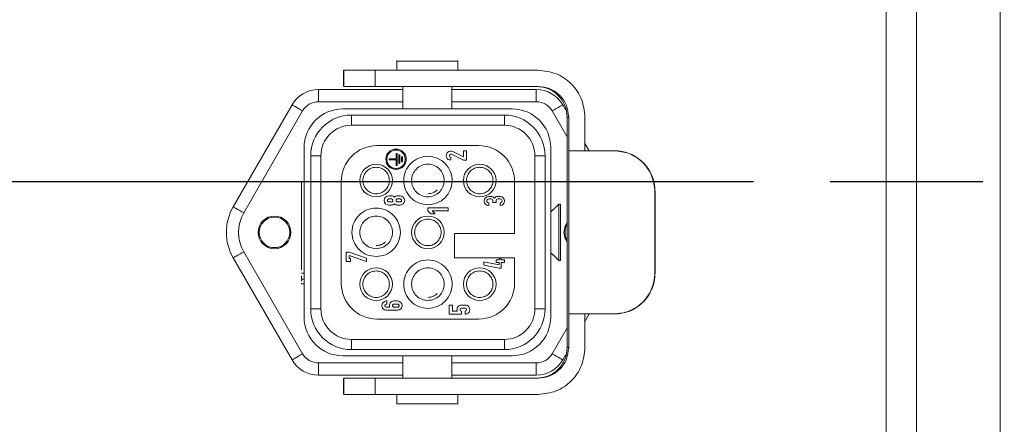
# Model space of a CAD drawing. Header units: millimetres. Extents: x 2665 to 40538, y 289 to 6965.
# Tile 19 of 68: x 5332 to 5428, y 3305 to 3344. Entities that reach past the tile are written whole.
import ezdxf

# ---------------------------------------------------------------- set-up
doc = ezdxf.new("R2010")
doc.units = ezdxf.units.MM
doc.header["$LTSCALE"] = 10
doc.linetypes.add('AM_ISO08W050x2', pattern=[9, 6, -0.75, 1.5, -0.75])
doc.linetypes.add('CENTER2', pattern=[1.125, 0.75, -0.125, 0.125, -0.125])
doc.layers.add('CEN', color=1, linetype='CENTER2', lineweight=25)
doc.layers.add('도면층1', color=1, linetype='Continuous')
doc.styles.add('HHI_Dims', font='simplex.shx', dxfattribs={"width": 0.8, "bigfont": 'whgtxt.shx'})
doc.dimstyles.new('HHI_Standard$0', dxfattribs={"dimtxt": 2.8, "dimasz": 2.5, "dimexe": 1, "dimexo": 1, "dimgap": 1.5, "dimtad": 1, "dimdsep": 46, "dimtxsty": 'HHI_Dims', "dimcen": 0, "dimclrd": 1, "dimclre": 1, "dimclrt": 1, "dimadec": 0, "dimazin": 2, "dimtp": 0.1, "dimtm": 0.1, "dimtfac": 0.65, "dimtmove": 0, "dimatfit": 3, "dimldrblk": 'OPEN30', "dimfxl": 1, "dimlwd": -1, "dimlwe": -1, "dimarcsym": 1})
doc.dimstyles.new('HHI_Standard$2', dxfattribs={"dimtxt": 3.5, "dimasz": 3.5, "dimexe": 1, "dimexo": 1, "dimgap": 1.5, "dimtad": 1, "dimdsep": 46, "dimtxsty": 'HHI_Dims', "dimcen": 0, "dimclrd": 3, "dimclre": 3, "dimclrt": 2, "dimadec": 3, "dimazin": 2, "dimtp": 0.1, "dimtm": 0.1, "dimtfac": 0.65, "dimtmove": 0, "dimatfit": 3, "dimldrblk": 'OPEN30', "dimfxl": 1, "dimlwd": -1, "dimlwe": -1, "dimarcsym": 1})

# ---------------------------------------------------------------- blocks, each defined once
blk = doc.blocks.new('upper')
at = {"layer": 'CEN', "linetype": 'AM_ISO08W050x2'}
blk.add_line((15501.758, -2569.238), (15921.758, -2569.238), dxfattribs=at)
blk = doc.blocks.new('arm')
at = {"linetype": 'Continuous', "lineweight": 15}
for p, q in [((18959.758, -2504.238), (18959.758, -2644.238)), ((18962.758, -2504.238), (18962.758, -2644.238)), ((18970.958, -2514.238), (18970.958, -2644.238)), ((18911.758, -2557.377), (18911.758, -2558.338)), ((18917.758, -2558.338), (18917.758, -2557.377)), ((18906.535, -2559.938), (18906.535, -2558.338)), ((18906.57, -2559.938), (18906.57, -2558.338)), ((18909.622, -2559.938), (18909.622, -2558.338)), ((18925.62, -2558.338), (18909.622, -2558.338)), ((18910.258, -2558.335), (18910.258, -2558.338)), ((18904.073, -2560.238), (18904.073, -2561.438)), ((18904.073, -2560.238), (18912.358, -2560.238)), ((18925.62, -2559.938), (18909.622, -2559.938)), ((18912.358, -2559.938), (18912.358, -2562.138)), ((18917.158, -2562.138), (18917.158, -2559.938)), ((18917.158, -2560.238), (18925.443, -2560.238)), ((18925.443, -2560.238), (18925.443, -2561.438)), ((18895.701, -2571.738), (18901.475, -2561.738)), ((18912.358, -2561.438), (18904.073, -2561.438)), ((18925.443, -2561.438), (18917.158, -2561.438)), ((18928.041, -2561.738), (18928.338, -2562.252)), ((18902.514, -2562.338), (18896.741, -2572.338)), ((18923.058, -2562.138), (18906.458, -2562.138)), ((18922.308, -2562.738), (18907.308, -2562.738)), ((18907.308, -2562.738), (18907.308, -2563.738)), ((18922.308, -2562.738), (18922.308, -2563.738)), ((18928.474, -2564.888), (18927.002, -2562.338)), ((18922.308, -2563.738), (18907.308, -2563.738)), ((18928.474, -2562.938), (18928.619, -2562.938)), ((18928.474, -2562.938), (18928.474, -2585.538)), ((18928.619, -2562.938), (18928.619, -2566.238)), ((18930.219, -2566.238), (18930.219, -2562.938)), ((18930.219, -2565.51), (18930.639, -2566.238)), ((18902.658, -2565.938), (18902.658, -2582.538)), ((18909.808, -2565.738), (18919.808, -2565.738)), ((18911.805, -2566.495), (18911.705, -2566.495)), ((18911.705, -2566.495), (18911.705, -2567.02)), ((18911.805, -2567.694), (18911.805, -2566.495)), ((18911.955, -2566.644), (18911.955, -2567.495)), ((18912.055, -2566.644), (18911.955, -2566.644)), ((18912.055, -2567.495), (18912.055, -2566.644)), ((18917.125, -2566.574), (18918.308, -2567.158)), ((18918.308, -2566.824), (18917.257, -2566.305)), ((18918.608, -2566.258), (18918.308, -2566.258)), ((18918.308, -2566.258), (18918.308, -2566.824)), ((18918.608, -2567.158), (18918.608, -2566.258)), ((18926.858, -2582.538), (18926.858, -2565.938)), ((18928.619, -2582.238), (18928.619, -2566.238)), ((18933.085, -2566.238), (18933.118, -2566.238)), ((18903.308, -2566.738), (18903.308, -2581.738)), ((18903.308, -2566.738), (18904.308, -2566.738)), ((18904.308, -2566.738), (18904.308, -2581.738)), ((18911.705, -2567.02), (18911.005, -2567.02)), ((18911.005, -2567.02), (18911.005, -2567.12)), ((18911.005, -2567.12), (18911.705, -2567.12)), ((18911.705, -2567.12), (18911.705, -2567.694)), ((18911.955, -2567.495), (18912.055, -2567.495)), ((18912.305, -2566.819), (18912.205, -2566.819)), ((18912.205, -2566.819), (18912.205, -2567.32)), ((18912.205, -2567.32), (18912.305, -2567.32)), ((18912.305, -2567.32), (18912.305, -2566.819)), ((18917.058, -2567.158), (18917.058, -2566.858)), ((18918.308, -2567.158), (18918.608, -2567.158)), ((18925.308, -2581.738), (18925.308, -2566.738)), ((18926.308, -2566.738), (18925.308, -2566.738)), ((18926.308, -2581.738), (18926.308, -2566.738)), ((18911.705, -2567.694), (18911.805, -2567.694)), ((18902.408, -2569.238), (18902.408, -2577.929)), ((18902.408, -2569.238), (18902.658, -2569.238)), ((18906.308, -2579.238), (18906.308, -2569.238)), ((18923.308, -2569.238), (18923.308, -2574.338)), ((18937.068, -2578.238), (18937.068, -2570.238)), ((18937.068, -2570.238), (18937.096, -2570.238)), ((18937.096, -2570.238), (18937.096, -2578.238)), ((18911.228, -2570.658), (18910.978, -2570.658)), ((18911.228, -2570.958), (18910.978, -2570.958)), ((18910.978, -2571.258), (18911.228, -2571.258)), ((18912.078, -2570.658), (18911.828, -2570.658)), ((18912.078, -2570.958), (18911.828, -2570.958)), ((18911.828, -2571.258), (18912.078, -2571.258)), ((18920.988, -2570.708), (18920.788, -2570.708)), ((18920.788, -2570.958), (18920.988, -2570.958)), ((18920.788, -2571.608), (18920.788, -2571.358)), ((18921.188, -2571.158), (18921.188, -2571.308)), ((18921.188, -2571.308), (18921.488, -2571.308)), ((18921.488, -2571.308), (18921.488, -2571.158)), ((18921.888, -2570.708), (18921.688, -2570.708)), ((18921.688, -2570.958), (18921.888, -2570.958)), ((18921.888, -2571.358), (18921.888, -2571.608)), ((18927.658, -2571.467), (18927.108, -2572.024)), ((18927.658, -2577.009), (18927.658, -2571.467)), ((18927.808, -2571.467), (18927.658, -2571.467)), ((18910.978, -2571.558), (18911.228, -2571.558)), ((18911.828, -2571.558), (18912.078, -2571.558)), ((18916.808, -2571.838), (18914.808, -2571.838)), ((18914.808, -2571.838), (18914.808, -2572.138)), ((18914.808, -2572.138), (18915.102, -2572.438)), ((18915.102, -2572.438), (18915.522, -2572.438)), ((18915.522, -2572.438), (18915.228, -2572.138)), ((18915.228, -2572.138), (18916.808, -2572.138)), ((18916.808, -2572.138), (18916.808, -2571.838)), ((18927.108, -2571.988), (18926.858, -2572.238)), ((18927.108, -2572.024), (18927.108, -2571.988)), ((18904.308, -2573.038), (18904.303, -2573.038)), ((18902.407, -2573.914), (18902.408, -2573.914)), ((18917.408, -2574.338), (18917.408, -2576.738)), ((18923.308, -2574.338), (18917.408, -2574.338)), ((18896.741, -2576.138), (18902.514, -2586.138)), ((18906.79, -2576.195), (18906.79, -2577.095)), ((18907.09, -2576.195), (18906.79, -2576.195)), ((18908.79, -2576.778), (18907.09, -2576.195)), ((18926.858, -2576.238), (18927.09, -2576.47)), ((18901.475, -2586.738), (18895.701, -2576.738)), ((18906.79, -2577.095), (18907.203, -2577.095)), ((18907.09, -2576.795), (18907.09, -2576.512)), ((18907.09, -2576.512), (18908.79, -2577.095)), ((18907.203, -2576.795), (18907.09, -2576.795)), ((18907.203, -2577.095), (18907.203, -2576.795)), ((18908.79, -2577.095), (18908.79, -2576.778)), ((18917.408, -2576.738), (18923.308, -2576.738)), ((18921.789, -2577.438), (18920.308, -2577.138)), ((18920.308, -2577.138), (18920.308, -2577.444)), ((18921.789, -2576.919), (18921.489, -2576.919)), ((18921.489, -2576.919), (18921.489, -2577.191)), ((18921.489, -2577.191), (18921.789, -2577.191)), ((18922.008, -2576.844), (18921.789, -2576.844)), ((18921.789, -2576.844), (18921.789, -2576.919)), ((18921.789, -2577.191), (18921.789, -2577.438)), ((18922.008, -2576.919), (18922.008, -2576.844)), ((18922.308, -2576.919), (18922.008, -2576.919)), ((18922.008, -2577.744), (18922.008, -2577.191)), ((18922.008, -2577.191), (18922.308, -2577.191)), ((18922.308, -2577.191), (18922.308, -2576.919)), ((18923.308, -2576.738), (18923.308, -2579.238)), ((18927.108, -2576.452), (18927.658, -2577.009)), ((18927.658, -2577.009), (18927.808, -2577.009)), ((18902.658, -2578.238), (18902.397, -2578.238)), ((18920.308, -2577.444), (18921.789, -2577.744)), ((18921.789, -2577.744), (18922.008, -2577.744)), ((18937.068, -2578.238), (18937.096, -2578.238)), ((18902.408, -2578.515), (18902.408, -2578.83)), ((18902.658, -2578.83), (18902.408, -2578.83)), ((18902.397, -2579.288), (18902.658, -2579.288)), ((18910.778, -2580.968), (18910.728, -2580.968)), ((18910.778, -2581.268), (18910.778, -2580.968)), ((18911.828, -2580.968), (18911.478, -2580.968)), ((18903.308, -2581.738), (18904.308, -2581.738)), ((18910.728, -2581.268), (18910.778, -2581.268)), ((18911.054, -2581.568), (18910.728, -2581.568)), ((18910.728, -2581.868), (18911.828, -2581.868)), ((18911.828, -2581.268), (18911.478, -2581.268)), ((18911.478, -2581.568), (18911.828, -2581.568)), ((18917.208, -2581.368), (18916.908, -2581.368)), ((18916.908, -2581.368), (18916.908, -2582.268)), ((18917.208, -2581.968), (18917.208, -2581.368)), ((18917.684, -2581.968), (18917.208, -2581.968)), ((18918.462, -2581.368), (18918.108, -2581.368)), ((18918.108, -2581.668), (18918.458, -2581.668)), ((18918.108, -2582.268), (18918.108, -2581.968)), ((18918.458, -2581.968), (18918.458, -2582.268)), ((18926.308, -2581.738), (18925.308, -2581.738)), ((18919.808, -2582.738), (18909.808, -2582.738)), ((18916.908, -2582.268), (18918.108, -2582.268)), ((18928.619, -2582.238), (18928.619, -2585.538)), ((18930.219, -2585.538), (18930.219, -2582.238)), ((18930.639, -2582.238), (18930.219, -2582.967)), ((18933.118, -2582.238), (18933.085, -2582.238)), ((18927.002, -2586.138), (18928.474, -2583.588)), ((18907.308, -2584.738), (18922.308, -2584.738)), ((18907.308, -2584.738), (18907.308, -2585.738)), ((18922.308, -2585.738), (18922.308, -2584.738)), ((18907.308, -2585.738), (18922.308, -2585.738)), ((18928.619, -2585.538), (18928.474, -2585.538)), ((18906.458, -2586.338), (18923.058, -2586.338)), ((18912.358, -2586.338), (18912.358, -2588.538)), ((18917.158, -2588.538), (18917.158, -2586.338)), ((18928.338, -2586.225), (18928.041, -2586.738)), ((18904.073, -2588.238), (18904.073, -2587.038)), ((18904.073, -2587.038), (18912.358, -2587.038)), ((18917.158, -2587.038), (18925.443, -2587.038)), ((18925.443, -2588.238), (18925.443, -2587.038)), ((18912.358, -2588.238), (18904.073, -2588.238)), ((18906.535, -2588.538), (18906.535, -2590.138)), ((18906.57, -2588.538), (18906.57, -2590.138)), ((18909.622, -2588.538), (18909.622, -2590.138)), ((18909.622, -2588.538), (18925.62, -2588.538)), ((18925.443, -2588.238), (18917.158, -2588.238)), ((18909.622, -2590.138), (18925.62, -2590.138)), ((18910.258, -2590.138), (18910.258, -2590.142)), ((18911.758, -2590.138), (18911.758, -2591.1)), ((18917.758, -2591.1), (18917.758, -2590.138))]:
    blk.add_line(p, q, dxfattribs=at)
at = {"color": 7, "linetype": 'Continuous', "lineweight": 15}
blk.add_line((18959.758, -2504.238), (18959.758, -2709.238), dxfattribs=at)
at = {"linetype": 'Continuous', "lineweight": 15, "flags": 128}
for points in [[(18901.475, -2561.738), (18901.495, -2561.75), (18901.554, -2561.784), (18901.65, -2561.839), (18901.779, -2561.914), (18901.937, -2562.005), (18902.117, -2562.109), (18902.311, -2562.221), (18902.514, -2562.338)], [(18928.041, -2561.738), (18928.021, -2561.75), (18927.962, -2561.784), (18927.866, -2561.839), (18927.737, -2561.914), (18927.579, -2562.005), (18927.4, -2562.109), (18927.205, -2562.221), (18927.002, -2562.338)], [(18895.701, -2571.738), (18895.721, -2571.75), (18895.781, -2571.784), (18895.877, -2571.839), (18896.006, -2571.914), (18896.163, -2572.005), (18896.343, -2572.109), (18896.538, -2572.221), (18896.741, -2572.338)], [(18928.158, -2574.238), (18928.28, -2573.626), (18928.474, -2573.283)], [(18928.474, -2575.193), (18928.28, -2574.851), (18928.158, -2574.238)], [(18895.701, -2576.738), (18895.721, -2576.727), (18895.781, -2576.693), (18895.877, -2576.637), (18896.006, -2576.563), (18896.163, -2576.472), (18896.343, -2576.368), (18896.538, -2576.255), (18896.741, -2576.138)], [(18902.514, -2586.138), (18902.311, -2586.255), (18902.117, -2586.368), (18901.937, -2586.472), (18901.779, -2586.563), (18901.65, -2586.637), (18901.554, -2586.693), (18901.495, -2586.727), (18901.475, -2586.738)], [(18928.041, -2586.738), (18928.021, -2586.727), (18927.962, -2586.693), (18927.866, -2586.637), (18927.737, -2586.563), (18927.579, -2586.472), (18927.4, -2586.368), (18927.205, -2586.255), (18927.002, -2586.138)]]:
    blk.add_lwpolyline(points, dxfattribs=at)
at = {"linetype": 'Continuous', "lineweight": 15}
for centre, radius in [((18911.68, -2567.07), 1), ((18909.728, -2569.158), 1.6), ((18919.888, -2569.158), 1.6), ((18899.758, -2574.238), 1.6), ((18899.758, -2574.238), 1.5), ((18914.808, -2574.238), 1.6), ((18909.728, -2579.318), 1.6), ((18919.888, -2579.318), 1.6)]:
    blk.add_circle(centre, radius, dxfattribs=at)
for centre, radius, start, end in [((18904.073, -2563.238), 3, 90, 150), ((18925.443, -2563.238), 3, 30, 90), ((18904.073, -2563.238), 1.8, 90, 150), ((18925.443, -2563.238), 1.8, 30, 90), ((18906.458, -2565.938), 3.8, 90, 180), ((18907.308, -2566.738), 4, 90, 180), ((18922.308, -2566.738), 4, 0, 90), ((18923.058, -2565.938), 3.8, 0, 90), ((18907.308, -2566.738), 3, 90, 180), ((18922.308, -2566.738), 3, 0, 90), ((18909.808, -2569.238), 3.5, 90, 180), ((18917.058, -2566.708), 0.45, 63.71823, 270), ((18917.058, -2566.708), 0.15, 63.71823, 270), ((18919.808, -2569.238), 3.5, 0, 90), ((18910.978, -2571.108), 0.45, 90, 270), ((18911.228, -2571.108), 0.45, 48.18969, 90), ((18911.228, -2571.108), 0.45, 270, 311.81031), ((18911.828, -2571.108), 0.45, 90, 131.81031), ((18911.828, -2571.108), 0.45, 228.18969, 270), ((18912.078, -2571.108), 0.45, 270, 90), ((18920.788, -2571.158), 0.45, 90, 270), ((18920.788, -2571.158), 0.2, 90, 270), ((18920.988, -2571.158), 0.45, 38.94244, 90), ((18920.988, -2571.158), 0.2, 0, 90), ((18921.688, -2571.158), 0.2, 90, 180), ((18921.888, -2571.158), 0.45, 270, 90), ((18921.888, -2571.158), 0.2, 270, 90), ((18900.032, -2574.238), 5, 150, 210), ((18900.032, -2574.238), 3.8, 150, 210), ((18929.758, -2574.238), 1.5, 148.86305, 211.13695), ((18909.808, -2579.238), 3.5, 180, 270), ((18919.808, -2579.238), 3.5, 270, 0), ((18910.728, -2581.418), 0.45, 90, 270), ((18911.478, -2581.418), 0.45, 90, 199.47122), ((18911.828, -2581.418), 0.45, 270, 90), ((18907.308, -2581.738), 4, 180, 270), ((18907.308, -2581.738), 3, 180, 270), ((18910.728, -2581.418), 0.15, 90, 270), ((18918.108, -2581.818), 0.45, 90, 199.47122), ((18918.108, -2581.818), 0.15, 90, 270.0231), ((18918.458, -2581.818), 0.15, 270, 90), ((18922.308, -2581.738), 4, 270, 0), ((18922.308, -2581.738), 3, 270, 0), ((18906.458, -2582.538), 3.8, 180, 270), ((18923.058, -2582.538), 3.8, 270, 0), ((18904.073, -2585.238), 3, 210, 270), ((18904.073, -2585.238), 1.8, 210, 270), ((18925.443, -2585.238), 1.8, 270, 330), ((18925.443, -2585.238), 3, 270, 330)]:
    blk.add_arc(centre, radius, start, end, dxfattribs=at)
for points, knots in [([(18917.758, -2557.438), (18917.713, -2557.438), (18917.623, -2557.438), (18916.929, -2557.438), (18915.937, -2557.438), (18914.758, -2557.438), (18913.579, -2557.438), (18912.587, -2557.438), (18911.893, -2557.438), (18911.803, -2557.438), (18911.758, -2557.438)], [0, 0, 0, 0, 0.125, 0.249998, 0.374999, 0.499998, 0.624997, 0.749998, 0.875, 1, 1, 1, 1]), ([(18909.622, -2558.338), (18909.228, -2558.338), (18908.44, -2558.338), (18907.437, -2558.338), (18906.726, -2558.338), (18906.622, -2558.338), (18906.57, -2558.338)], [0, 0, 0, 0, 0.250002, 0.499995, 0.749999, 1, 1, 1, 1]), ([(18930.219, -2562.938), (18930.15, -2562.335), (18930.011, -2561.13), (18928.948, -2559.609), (18927.428, -2558.546), (18926.222, -2558.407), (18925.62, -2558.338)], [0, 0, 0, 0, 0.2500009, 0.5000046, 0.7499997, 1, 1, 1, 1]), ([(18909.622, -2559.938), (18909.228, -2559.938), (18908.44, -2559.938), (18907.437, -2559.938), (18906.726, -2559.938), (18906.622, -2559.938), (18906.57, -2559.938)], [0, 0, 0, 0, 0.250002, 0.499995, 0.749999, 1, 1, 1, 1]), ([(18925.475, -2559.938), (18925.868, -2559.983), (18926.654, -2560.074), (18927.645, -2560.767), (18928.339, -2561.759), (18928.429, -2562.545), (18928.474, -2562.938)], [0, 0, 0, 0, 0.25, 0.499994, 0.749987, 1, 1, 1, 1]), ([(18928.619, -2562.938), (18928.574, -2562.545), (18928.484, -2561.759), (18927.79, -2560.767), (18926.799, -2560.074), (18926.013, -2559.983), (18925.62, -2559.938)], [0, 0, 0, 0, 0.250013, 0.500006, 0.75, 1, 1, 1, 1]), ([(18912.58, -2567.069), (18912.566, -2566.952), (18912.539, -2566.716), (18912.331, -2566.417), (18912.034, -2566.216), (18911.68, -2566.146), (18911.327, -2566.216), (18911.027, -2566.417), (18910.827, -2566.716), (18910.757, -2567.07), (18910.827, -2567.423), (18911.027, -2567.723), (18911.327, -2567.923), (18911.68, -2567.993), (18912.034, -2567.923), (18912.331, -2567.722), (18912.539, -2567.423), (18912.566, -2567.187), (18912.58, -2567.069)], [0, 0, 0, 0, 0.062498, 0.124992, 0.187491, 0.249995, 0.312489, 0.374997, 0.437491, 0.499987, 0.562504, 0.624997, 0.687494, 0.749992, 0.8125, 0.874988, 0.937481, 1, 1, 1, 1]), ([(18933.085, -2566.238), (18932.451, -2566.238), (18931.183, -2566.238), (18929.782, -2566.238), (18928.83, -2566.238), (18928.689, -2566.238), (18928.619, -2566.238)], [0, 0, 0, 0, 0.249999, 0.499999, 0.75, 1, 1, 1, 1]), ([(18937.068, -2570.238), (18937.052, -2569.97), (18937.022, -2569.434), (18936.771, -2568.662), (18936.386, -2567.953), (18935.863, -2567.339), (18935.237, -2566.845), (18934.302, -2566.36), (18933.571, -2566.287), (18933.085, -2566.238)], [0, 0, 0, 0, 0.125167, 0.250253, 0.375576, 0.500553, 0.62532, 0.750997, 1, 1, 1, 1]), ([(18933.118, -2566.238), (18933.351, -2566.25), (18933.803, -2566.272), (18934.525, -2566.475), (18935.221, -2566.814), (18935.859, -2567.308), (18936.395, -2567.923), (18936.79, -2568.64), (18937.049, -2569.422), (18937.08, -2569.966), (18937.096, -2570.238)], [0, 0, 0, 0, 0.128582, 0.249926, 0.375759, 0.50009, 0.62479, 0.750072, 0.874961, 1, 1, 1, 1]), ([(18914.808, -2571.533), (18914.497, -2571.498), (18913.876, -2571.426), (18913.085, -2570.877), (18912.557, -2570.092), (18912.371, -2569.158), (18912.557, -2568.226), (18913.085, -2567.435), (18913.876, -2566.907), (18914.808, -2566.721), (18915.741, -2566.907), (18916.531, -2567.435), (18917.059, -2568.226), (18917.245, -2569.158), (18917.059, -2570.092), (18916.531, -2570.877), (18915.741, -2571.426), (18915.119, -2571.498), (18914.808, -2571.533)], [0, 0, 0, 0, 0.062502, 0.125003, 0.187505, 0.250003, 0.312502, 0.375004, 0.437501, 0.500004, 0.562503, 0.625, 0.687502, 0.750001, 0.812499, 0.875001, 0.937502, 1, 1, 1, 1]), ([(18914.808, -2570.758), (18914.599, -2570.734), (18914.18, -2570.686), (18913.647, -2570.316), (18913.291, -2569.787), (18913.166, -2569.158), (18913.291, -2568.53), (18913.647, -2567.997), (18914.18, -2567.642), (18914.808, -2567.517), (18915.436, -2567.642), (18915.969, -2567.997), (18916.325, -2568.53), (18916.45, -2569.158), (18916.325, -2569.787), (18915.969, -2570.316), (18915.436, -2570.686), (18915.018, -2570.734), (18914.808, -2570.758)], [0, 0, 0, 0, 0.062503, 0.125002, 0.187508, 0.250005, 0.312501, 0.374998, 0.437503, 0.500006, 0.562503, 0.625008, 0.687505, 0.750001, 0.812497, 0.875004, 0.937503, 1, 1, 1, 1]), ([(18909.728, -2567.858), (18909.558, -2567.878), (18909.218, -2567.917), (18908.785, -2568.218), (18908.496, -2568.647), (18908.394, -2569.158), (18908.496, -2569.669), (18908.785, -2570.101), (18909.218, -2570.391), (18909.728, -2570.492), (18910.239, -2570.391), (18910.671, -2570.101), (18910.96, -2569.669), (18911.062, -2569.158), (18910.96, -2568.647), (18910.671, -2568.218), (18910.239, -2567.917), (18909.898, -2567.878), (18909.728, -2567.858)], [0, 0, 0, 0, 0.062496, 0.124998, 0.1875, 0.249996, 0.312493, 0.374995, 0.437496, 0.499993, 0.562496, 0.624998, 0.6875, 0.749996, 0.812493, 0.874995, 0.937496, 1, 1, 1, 1]), ([(18919.888, -2567.858), (18919.718, -2567.878), (18919.378, -2567.917), (18918.945, -2568.218), (18918.656, -2568.647), (18918.554, -2569.158), (18918.656, -2569.669), (18918.945, -2570.101), (18919.378, -2570.391), (18919.888, -2570.492), (18920.399, -2570.391), (18920.831, -2570.101), (18921.12, -2569.669), (18921.222, -2569.158), (18921.12, -2568.647), (18920.831, -2568.218), (18920.399, -2567.917), (18920.058, -2567.878), (18919.888, -2567.858)], [0, 0, 0, 0, 0.062504, 0.125, 0.187503, 0.250001, 0.3125, 0.375002, 0.437498, 0.500003, 0.5625, 0.625002, 0.687504, 0.750001, 0.812498, 0.875001, 0.937503, 1, 1, 1, 1]), ([(18914.808, -2570.458), (18914.98, -2570.44), (18915.325, -2570.405), (18915.593, -2570.187), (18915.727, -2570.077)], [0, 0, 0, 0, 0.499979, 1, 1, 1, 1]), ([(18910.978, -2570.958), (18910.958, -2570.961), (18910.919, -2570.965), (18910.869, -2571), (18910.836, -2571.049), (18910.824, -2571.108), (18910.836, -2571.167), (18910.869, -2571.217), (18910.919, -2571.251), (18910.958, -2571.256), (18910.978, -2571.258)], [0, 0, 0, 0, 0.124948, 0.250034, 0.374943, 0.500065, 0.624937, 0.750058, 0.875003, 1, 1, 1, 1]), ([(18911.228, -2571.258), (18911.248, -2571.256), (18911.287, -2571.251), (18911.337, -2571.217), (18911.37, -2571.167), (18911.382, -2571.108), (18911.37, -2571.049), (18911.337, -2571), (18911.287, -2570.965), (18911.248, -2570.961), (18911.228, -2570.958)], [0, 0, 0, 0, 0.1249971, 0.2499418, 0.3750629, 0.4999352, 0.6250571, 0.7499665, 0.8750525, 1, 1, 1, 1]), ([(18911.828, -2570.958), (18911.808, -2570.961), (18911.769, -2570.965), (18911.719, -2571), (18911.686, -2571.049), (18911.674, -2571.108), (18911.686, -2571.167), (18911.719, -2571.217), (18911.769, -2571.251), (18911.808, -2571.256), (18911.828, -2571.258)], [0, 0, 0, 0, 0.124963, 0.249958, 0.374953, 0.500065, 0.624927, 0.750134, 0.874988, 1, 1, 1, 1]), ([(18912.078, -2571.258), (18912.098, -2571.256), (18912.137, -2571.251), (18912.187, -2571.217), (18912.22, -2571.167), (18912.232, -2571.108), (18912.22, -2571.049), (18912.187, -2571), (18912.137, -2570.965), (18912.098, -2570.961), (18912.078, -2570.958)], [0, 0, 0, 0, 0.1250121, 0.2498658, 0.3750727, 0.499935, 0.6250472, 0.7500423, 0.8750375, 1, 1, 1, 1]), ([(18921.688, -2570.708), (18921.637, -2570.713), (18921.536, -2570.724), (18921.416, -2570.791), (18921.36, -2570.852), (18921.338, -2570.875)], [0, 0, 0, 0, 0.380896, 0.759344, 1, 1, 1, 1]), ([(18927.808, -2577.009), (18927.808, -2576.928), (18927.808, -2576.764), (18927.808, -2576.106), (18927.808, -2575.238), (18927.808, -2574.238), (18927.808, -2573.238), (18927.808, -2572.37), (18927.808, -2571.713), (18927.808, -2571.549), (18927.808, -2571.467)], [0, 0, 0, 0, 0.124997, 0.249999, 0.375007, 0.500004, 0.625001, 0.749996, 0.874999, 1, 1, 1, 1]), ([(18909.728, -2576.613), (18909.417, -2576.578), (18908.796, -2576.506), (18908.005, -2575.957), (18907.477, -2575.172), (18907.291, -2574.238), (18907.477, -2573.306), (18908.005, -2572.515), (18908.796, -2571.987), (18909.728, -2571.801), (18910.661, -2571.987), (18911.451, -2572.515), (18911.979, -2573.306), (18912.165, -2574.238), (18911.979, -2575.172), (18911.451, -2575.957), (18910.661, -2576.506), (18910.039, -2576.578), (18909.728, -2576.613)], [0, 0, 0, 0, 0.062498, 0.124999, 0.187502, 0.250001, 0.3125, 0.374996, 0.437497, 0.499997, 0.5625, 0.625002, 0.687497, 0.749996, 0.812494, 0.874997, 0.937498, 1, 1, 1, 1]), ([(18909.728, -2575.838), (18909.519, -2575.814), (18909.1, -2575.766), (18908.567, -2575.396), (18908.211, -2574.867), (18908.086, -2574.238), (18908.211, -2573.61), (18908.567, -2573.077), (18909.1, -2572.722), (18909.728, -2572.597), (18910.356, -2572.722), (18910.889, -2573.077), (18911.245, -2573.61), (18911.37, -2574.238), (18911.245, -2574.867), (18910.889, -2575.396), (18910.356, -2575.766), (18909.937, -2575.814), (18909.728, -2575.838)], [0, 0, 0, 0, 0.0624971, 0.1249954, 0.1874919, 0.2499996, 0.3124956, 0.3749922, 0.437497, 0.4999941, 0.5624971, 0.625002, 0.6874986, 0.7499945, 0.8125022, 0.8749988, 0.937497, 1, 1, 1, 1]), ([(18914.808, -2572.938), (18914.638, -2572.958), (18914.298, -2572.997), (18913.865, -2573.298), (18913.576, -2573.727), (18913.474, -2574.238), (18913.576, -2574.749), (18913.865, -2575.181), (18914.298, -2575.471), (18914.808, -2575.572), (18915.319, -2575.471), (18915.751, -2575.181), (18916.04, -2574.749), (18916.142, -2574.238), (18916.04, -2573.727), (18915.751, -2573.298), (18915.319, -2572.997), (18914.978, -2572.958), (18914.808, -2572.938)], [0, 0, 0, 0, 0.062504, 0.125005, 0.187507, 0.250004, 0.3125, 0.375002, 0.437504, 0.500007, 0.562504, 0.625005, 0.687507, 0.750004, 0.8125, 0.875002, 0.937504, 1, 1, 1, 1]), ([(18909.728, -2575.538), (18909.9, -2575.52), (18910.245, -2575.485), (18910.513, -2575.267), (18910.647, -2575.157)], [0, 0, 0, 0, 0.5000073, 1, 1, 1, 1]), ([(18914.808, -2581.693), (18914.497, -2581.658), (18913.876, -2581.586), (18913.085, -2581.037), (18912.557, -2580.252), (18912.371, -2579.318), (18912.557, -2578.386), (18913.085, -2577.595), (18913.876, -2577.067), (18914.808, -2576.881), (18915.741, -2577.067), (18916.531, -2577.595), (18917.059, -2578.386), (18917.245, -2579.318), (18917.059, -2580.252), (18916.531, -2581.037), (18915.741, -2581.586), (18915.119, -2581.658), (18914.808, -2581.693)], [0, 0, 0, 0, 0.062502, 0.125003, 0.187499, 0.250005, 0.312504, 0.374999, 0.437501, 0.500004, 0.562503, 0.625005, 0.6875, 0.749999, 0.812505, 0.875001, 0.937502, 1, 1, 1, 1]), ([(18909.728, -2578.018), (18909.558, -2578.038), (18909.218, -2578.077), (18908.785, -2578.377), (18908.496, -2578.807), (18908.394, -2579.318), (18908.496, -2579.829), (18908.785, -2580.262), (18909.218, -2580.55), (18909.728, -2580.652), (18910.238, -2580.55), (18910.671, -2580.262), (18910.96, -2579.829), (18911.062, -2579.318), (18910.96, -2578.807), (18910.671, -2578.377), (18910.239, -2578.077), (18909.898, -2578.038), (18909.728, -2578.018)], [0, 0, 0, 0, 0.062495, 0.124996, 0.187497, 0.249992, 0.312502, 0.375002, 0.437495, 0.499993, 0.562498, 0.624991, 0.687491, 0.750001, 0.812496, 0.874997, 0.937498, 1, 1, 1, 1]), ([(18914.808, -2580.918), (18914.599, -2580.894), (18914.18, -2580.846), (18913.647, -2580.476), (18913.291, -2579.947), (18913.166, -2579.318), (18913.291, -2578.69), (18913.647, -2578.157), (18914.18, -2577.801), (18914.808, -2577.677), (18915.436, -2577.802), (18915.969, -2578.157), (18916.325, -2578.69), (18916.45, -2579.318), (18916.325, -2579.947), (18915.969, -2580.476), (18915.436, -2580.846), (18915.018, -2580.894), (18914.808, -2580.918)], [0, 0, 0, 0, 0.062503, 0.125002, 0.187499, 0.250007, 0.312503, 0.375, 0.437505, 0.500006, 0.562501, 0.625006, 0.687503, 0.749999, 0.812507, 0.875004, 0.937503, 1, 1, 1, 1]), ([(18919.888, -2578.018), (18919.718, -2578.038), (18919.378, -2578.077), (18918.945, -2578.378), (18918.656, -2578.807), (18918.554, -2579.318), (18918.656, -2579.829), (18918.945, -2580.262), (18919.378, -2580.55), (18919.888, -2580.652), (18920.398, -2580.55), (18920.831, -2580.262), (18921.12, -2579.829), (18921.222, -2579.318), (18921.12, -2578.807), (18920.831, -2578.377), (18920.399, -2578.077), (18920.058, -2578.038), (18919.888, -2578.018)], [0, 0, 0, 0, 0.062503, 0.124998, 0.187499, 0.249997, 0.312508, 0.37501, 0.437497, 0.500003, 0.562501, 0.624994, 0.687496, 0.750006, 0.812502, 0.875003, 0.937504, 1, 1, 1, 1]), ([(18933.085, -2582.238), (18933.571, -2582.19), (18934.302, -2582.117), (18935.237, -2581.632), (18935.863, -2581.137), (18936.386, -2580.524), (18936.771, -2579.814), (18937.022, -2579.043), (18937.052, -2578.507), (18937.068, -2578.238)], [0, 0, 0, 0, 0.249003, 0.374672, 0.499459, 0.624417, 0.749763, 0.874832, 1, 1, 1, 1]), ([(18937.096, -2578.238), (18937.08, -2578.51), (18937.049, -2579.054), (18936.79, -2579.836), (18936.395, -2580.553), (18935.859, -2581.168), (18935.221, -2581.662), (18934.525, -2582.002), (18933.803, -2582.205), (18933.351, -2582.227), (18933.118, -2582.238)], [0, 0, 0, 0, 0.125022, 0.249929, 0.375192, 0.499912, 0.624226, 0.750076, 0.871415, 1, 1, 1, 1]), ([(18902.408, -2578.83), (18902.408, -2578.852), (18902.408, -2578.897), (18902.408, -2578.954), (18902.408, -2578.994), (18902.408, -2579.013), (18902.408, -2579.01), (18902.408, -2579.009)], [0, 0, 0, 0, 0.23306, 0.466186, 0.699166, 0.932302, 1, 1, 1, 1]), ([(18902.408, -2579.207), (18902.408, -2579.222), (18902.408, -2579.278), (18902.408, -2579.284), (18902.408, -2579.288)], [0, 0, 0, 0, 0.264586, 1, 1, 1, 1]), ([(18914.808, -2580.618), (18914.98, -2580.601), (18915.324, -2580.565), (18915.593, -2580.347), (18915.727, -2580.238)], [0, 0, 0, 0, 0.500023, 1, 1, 1, 1]), ([(18911.478, -2581.268), (18911.458, -2581.271), (18911.419, -2581.275), (18911.369, -2581.31), (18911.336, -2581.359), (18911.324, -2581.418), (18911.336, -2581.477), (18911.369, -2581.527), (18911.419, -2581.562), (18911.458, -2581.566), (18911.478, -2581.568)], [0, 0, 0, 0, 0.1250147, 0.2500124, 0.3750102, 0.4998751, 0.6249898, 0.7499876, 0.8749853, 1, 1, 1, 1]), ([(18911.828, -2581.568), (18911.848, -2581.566), (18911.887, -2581.562), (18911.937, -2581.527), (18911.97, -2581.477), (18911.982, -2581.418), (18911.97, -2581.359), (18911.937, -2581.31), (18911.887, -2581.275), (18911.848, -2581.271), (18911.828, -2581.268)], [0, 0, 0, 0, 0.12512, 0.250098, 0.375005, 0.500125, 0.624995, 0.749902, 0.87488, 1, 1, 1, 1]), ([(18918.458, -2582.268), (18918.509, -2582.263), (18918.611, -2582.253), (18918.745, -2582.175), (18918.848, -2582.061), (18918.906, -2581.918), (18918.913, -2581.764), (18918.87, -2581.616), (18918.78, -2581.49), (18918.654, -2581.403), (18918.541, -2581.371), (18918.476, -2581.369), (18918.462, -2581.368)], [0, 0, 0, 0, 0.108381, 0.215949, 0.323548, 0.431091, 0.538683, 0.6466, 0.754815, 0.862407, 0.969109, 1, 1, 1, 1]), ([(18928.619, -2582.238), (18928.689, -2582.238), (18928.83, -2582.238), (18929.782, -2582.238), (18931.183, -2582.238), (18932.451, -2582.238), (18933.085, -2582.238)], [0, 0, 0, 0, 0.25, 0.500001, 0.750001, 1, 1, 1, 1]), ([(18928.474, -2585.538), (18928.429, -2585.931), (18928.339, -2586.718), (18927.645, -2587.709), (18926.654, -2588.403), (18925.868, -2588.493), (18925.475, -2588.538)], [0, 0, 0, 0, 0.2499916, 0.4999888, 0.7500007, 1, 1, 1, 1]), ([(18925.62, -2590.138), (18926.222, -2590.069), (18927.428, -2589.931), (18928.948, -2588.867), (18930.011, -2587.347), (18930.15, -2586.141), (18930.219, -2585.538)], [0, 0, 0, 0, 0.25, 0.500007, 0.750013, 1, 1, 1, 1]), ([(18925.62, -2588.538), (18926.013, -2588.493), (18926.799, -2588.403), (18927.79, -2587.709), (18928.484, -2586.718), (18928.574, -2585.931), (18928.619, -2585.538)], [0, 0, 0, 0, 0.2499993, 0.5000112, 0.7500084, 1, 1, 1, 1]), ([(18906.57, -2588.538), (18906.622, -2588.538), (18906.726, -2588.538), (18907.437, -2588.538), (18908.44, -2588.538), (18909.228, -2588.538), (18909.622, -2588.538)], [0, 0, 0, 0, 0.250001, 0.500005, 0.749998, 1, 1, 1, 1]), ([(18906.57, -2590.138), (18906.622, -2590.138), (18906.726, -2590.138), (18907.437, -2590.138), (18908.44, -2590.138), (18909.228, -2590.138), (18909.622, -2590.138)], [0, 0, 0, 0, 0.250001, 0.500005, 0.749998, 1, 1, 1, 1]), ([(18911.758, -2591.038), (18911.803, -2591.038), (18911.893, -2591.038), (18912.587, -2591.038), (18913.579, -2591.038), (18914.758, -2591.038), (18915.937, -2591.038), (18916.929, -2591.038), (18917.623, -2591.038), (18917.713, -2591.038), (18917.758, -2591.038)], [0, 0, 0, 0, 0.125, 0.250002, 0.375003, 0.500002, 0.625001, 0.750002, 0.875, 1, 1, 1, 1])]:
    blk.add_open_spline(points, degree=3, knots=knots, dxfattribs=at)
at = {"layer": 'CEN', "linetype": 'AM_ISO08W050x2'}
blk.add_line((18526.758, -2569.238), (19020.958, -2569.238), dxfattribs=at)
blk = doc.blocks.new('*D26')
at = {"layer": 'Defpoints', "color": 0, "transparency": 16777216}
for p in [(4947.989, 3128.59), (5183.761, 3128.59), (5532, 3128.546), (5183.711, 2860.546)]:
    blk.add_point(p, dxfattribs=at)
at = {"layer": '도면층1', "transparency": 16777216}
for p, q in [((4904.967, 3643.244), (4599.086, 3101.223)), ((5013.829, 3581.81), (4904.967, 3643.244)), ((4707.947, 3039.788), (5013.829, 3581.81)), ((4932.989, 3128.59), (4820.522, 3128.59)), ((4599.086, 3101.223), (4707.947, 3039.788)), ((5183.708, 2845.546), (5183.693, 2765.351))]:
    blk.add_line(p, q, dxfattribs=at)
blk.add_arc((5183.761, 3128.59), 348.239, 278.63518, 171.35397, dxfattribs=at)
for points in [[(4848.205, 3180.281), (4830.755, 3181.6), (4835.522, 3128.59)], [(5236.705, 2775.574), (5235.389, 2793.024), (5183.695, 2780.351)]]:
    blk.add_solid(points, dxfattribs=at)
at = {"layer": '도면층1', "color": 2, "transparency": 16777216, "insert": (4806.457, 3341.516), "char_height": 52.5, "attachment_point": 5, "rotation": 60.56245, "style": 'HHI_Dims'}
blk.add_mtext('H/V I. MAX. +270°', dxfattribs=at)
blk = doc.blocks.new('_Open30')
at = {"color": 0, "linetype": 'ByBlock', "lineweight": -2}
for p, q in [((-1, 0.2679), (0, 0)), ((0, 0), (-1, -0.2679)), ((0, 0), (-1, 0))]:
    blk.add_line(p, q, dxfattribs=at)
blk = doc.blocks.new('*D30')
at = {"layer": 'Defpoints', "color": 0, "transparency": 16777216}
for p in [(5183.711, 4377.828), (7479.536, 4377.828), (5093.711, 1858.59)]:
    blk.add_point(p, dxfattribs=at)
at = {"layer": '도면층1', "color": 1, "transparency": 16777216}
for p, q in [((5198.711, 4377.828), (7494.536, 4377.828)), ((7479.536, 1896.09), (7479.536, 4340.328)), ((5108.711, 1858.59), (7494.536, 1858.59))]:
    blk.add_line(p, q, dxfattribs=at)
for points in [[(7473.286, 4340.328), (7485.786, 4340.328), (7479.536, 4377.828)], [(7473.286, 1896.09), (7485.786, 1896.09), (7479.536, 1858.59)]]:
    blk.add_solid(points, dxfattribs=at)
at = {"layer": '도면층1', "color": 1, "transparency": 16777216, "insert": (7436.036, 3118.209), "char_height": 42, "attachment_point": 5, "rotation": 90, "style": 'HHI_Dims'}
blk.add_mtext('2519', dxfattribs=at)

msp = doc.modelspace()

# ---------------------------------------------------------------- linework, layer by layer
at = {"const_width": 10}
msp.add_lwpolyline([(4876.704, 830.341, 0.359177), (6193.6, 610.035, 1.731896), (3164.473, 2358.59, 0.272578), (3704.848, 1441.007, -0.176327), (3931.785, 2064.511, -0.298295), (4413.711, 3388.59, -0.258723), (5193.333, 2734.409, -0.839134), (5303.177, 2002.135, -0.363865), (4876.705, 830.341)], format="xyb", dxfattribs=at)

# ---------------------------------------------------------------- block references
for name, p in [('arm', (-13543.047, 5897.829)), ('upper', (-10543.047, 5897.829))]:
    msp.add_blockref(name, p)

# ---------------------------------------------------------------- dimensions: what is measured, and where the dimension line sits
at = {"layer": '도면층1'}
dim = msp.add_linear_dim(base=(7479.536, 4377.828), p1=(5093.711, 1858.59), p2=(5183.711, 4377.828), angle=90, dimstyle='HHI_Standard$0', override={"dimscale": 15, "dimdec": 0}, dxfattribs=at)
dim.commit()
dim.dimension.update_dxf_attribs({"geometry": '*D30', "text_midpoint": (7436.036, 3118.209)})
dim = msp.add_angular_dim_3p(base=(5532, 3128.546), center=(5183.761, 3128.59), p1=(5183.711, 2860.546), p2=(4947.989, 3128.59), text='H/V I. MAX. +<>', dimstyle='HHI_Standard$2', override={"dimscale": 15, "dimgap": -1.5, "dimclrd": 256, "dimclre": 256, "dimclrt": 2, "dimadec": 1}, dxfattribs=at)
dim.commit()
dim.dimension.update_dxf_attribs({"geometry": '*D26', "text_midpoint": (4880.483, 3299.741), "dimtype": 165})

doc.saveas('drawing.dxf')
